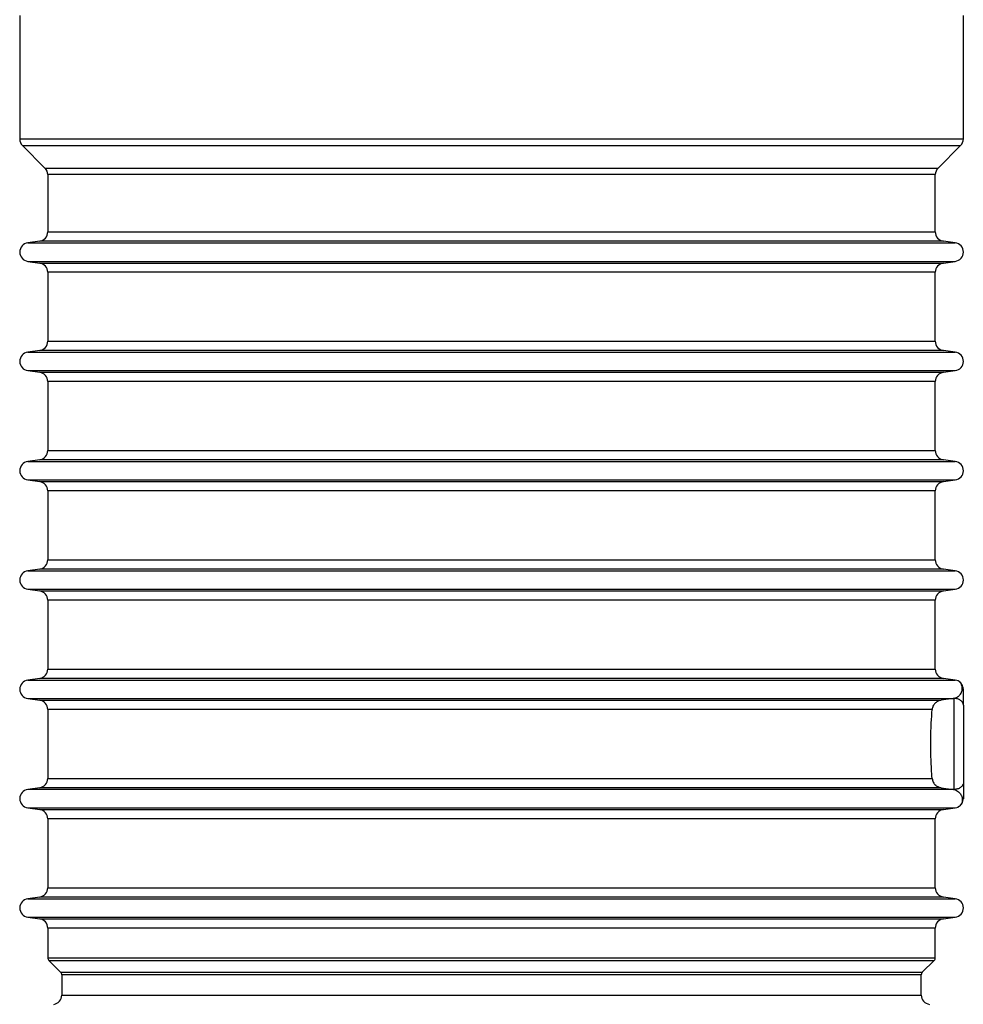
# Model space of a CAD drawing. Header units: millimetres. Extents: x 326 to 3842, y 152 to 2620.
# Tile 32 of 53: x 1582 to 1683, y 2106 to 2211. Entities that reach past the tile are written whole.
import ezdxf

# ---------------------------------------------------------------- set-up
doc = ezdxf.new("R2010")
doc.units = ezdxf.units.MM

msp = doc.modelspace()

# ---------------------------------------------------------------- linework, layer by layer
at = {"color": 7, "linetype": 'Continuous', "lineweight": 25}
for p, q in [((1582.11, 2211.82), (1582.11, 2198.6)), ((1683.11, 2198.6), (1683.11, 2211.82)), ((1582.4, 2197.89), (1584.81, 2195.48)), ((1680.4, 2195.48), (1682.81, 2197.89)), ((1585.11, 2194.77), (1585.11, 2188.64)), ((1680.11, 2188.64), (1680.11, 2194.77)), ((1584.25, 2187.65), (1582.97, 2187.47)), ((1682.25, 2187.47), (1680.97, 2187.65)), ((1582.97, 2185.49), (1584.25, 2185.31)), ((1680.97, 2185.31), (1682.25, 2185.49)), ((1585.11, 2184.32), (1585.11, 2176.94)), ((1680.11, 2176.94), (1680.11, 2184.32)), ((1584.25, 2175.95), (1582.97, 2175.77)), ((1682.25, 2175.77), (1680.97, 2175.95)), ((1582.97, 2173.79), (1584.25, 2173.61)), ((1680.97, 2173.61), (1682.25, 2173.79)), ((1585.11, 2172.62), (1585.11, 2165.24)), ((1680.11, 2165.24), (1680.11, 2172.62)), ((1584.25, 2164.25), (1582.97, 2164.07)), ((1682.25, 2164.07), (1680.97, 2164.25)), ((1582.97, 2162.09), (1584.25, 2161.91)), ((1680.97, 2161.91), (1682.25, 2162.09)), ((1585.11, 2160.92), (1585.11, 2153.54)), ((1680.11, 2153.54), (1680.11, 2160.92)), ((1584.25, 2152.55), (1582.97, 2152.37)), ((1682.25, 2152.37), (1680.97, 2152.55)), ((1582.97, 2150.39), (1584.25, 2150.21)), ((1680.97, 2150.21), (1682.25, 2150.39)), ((1585.11, 2149.22), (1585.11, 2141.84)), ((1680.11, 2141.84), (1680.11, 2149.22)), ((1584.25, 2140.85), (1582.97, 2140.67)), ((1682.25, 2140.67), (1680.97, 2140.85)), ((1582.97, 2138.69), (1584.25, 2138.51)), ((1682.02, 2138.69), (1680.72, 2138.51)), ((1682.11, 2138.71), (1682.02, 2138.69)), ((1682.11, 2138.71), (1682.11, 2128.96)), ((1585.11, 2137.52), (1585.11, 2130.14)), ((1584.25, 2129.15), (1582.97, 2128.97)), ((1680.72, 2129.15), (1682.02, 2128.97)), ((1682.11, 2128.96), (1682.02, 2128.97)), ((1582.97, 2126.99), (1584.25, 2126.81)), ((1680.97, 2126.81), (1682.25, 2126.99)), ((1585.11, 2125.82), (1585.11, 2118.44)), ((1680.11, 2118.44), (1680.11, 2125.82)), ((1584.25, 2117.45), (1582.97, 2117.27)), ((1682.25, 2117.27), (1680.97, 2117.45)), ((1582.97, 2115.29), (1584.25, 2115.11)), ((1680.97, 2115.11), (1682.25, 2115.29)), ((1585.11, 2114.12), (1585.11, 2110.95)), ((1680.11, 2110.95), (1680.11, 2114.12)), ((1585.22, 2110.67), (1586.49, 2109.4)), ((1678.72, 2109.4), (1679.99, 2110.67)), ((1586.61, 2109.12), (1586.61, 2106.95)), ((1678.61, 2106.95), (1678.61, 2109.12))]:
    msp.add_line(p, q, dxfattribs=at)
at = {"color": 8, "linetype": 'Continuous', "lineweight": 25}
for p, q in [((1582.11, 2198.6), (1632.61, 2198.6)), ((1632.61, 2198.6), (1683.11, 2198.6)), ((1582.4, 2197.89), (1682.81, 2197.89)), ((1584.81, 2195.48), (1632.61, 2195.48)), ((1632.61, 2195.48), (1680.4, 2195.48)), ((1632.61, 2194.77), (1585.11, 2194.77)), ((1680.11, 2194.77), (1632.61, 2194.77)), ((1585.11, 2188.64), (1632.61, 2188.64)), ((1632.61, 2188.64), (1680.11, 2188.64)), ((1582.97, 2187.47), (1682.25, 2187.47)), ((1632.61, 2187.65), (1584.25, 2187.65)), ((1680.97, 2187.65), (1632.61, 2187.65)), ((1582.97, 2185.49), (1632.61, 2185.49)), ((1584.25, 2185.31), (1632.61, 2185.31)), ((1632.61, 2185.49), (1682.25, 2185.49)), ((1632.61, 2185.31), (1680.97, 2185.31)), ((1632.61, 2184.32), (1585.11, 2184.32)), ((1680.11, 2184.32), (1632.61, 2184.32)), ((1585.11, 2176.94), (1632.61, 2176.94)), ((1632.61, 2176.94), (1680.11, 2176.94)), ((1582.97, 2175.77), (1682.25, 2175.77)), ((1632.61, 2175.95), (1584.25, 2175.95)), ((1680.97, 2175.95), (1632.61, 2175.95)), ((1582.97, 2173.79), (1632.61, 2173.79)), ((1584.25, 2173.61), (1632.61, 2173.61)), ((1632.61, 2173.79), (1682.25, 2173.79)), ((1632.61, 2173.61), (1680.97, 2173.61)), ((1632.61, 2172.62), (1585.11, 2172.62)), ((1680.11, 2172.62), (1632.61, 2172.62)), ((1585.11, 2165.24), (1632.61, 2165.24)), ((1632.61, 2165.24), (1680.11, 2165.24)), ((1582.97, 2164.07), (1682.25, 2164.07)), ((1632.61, 2164.25), (1584.25, 2164.25)), ((1680.97, 2164.25), (1632.61, 2164.25)), ((1582.97, 2162.09), (1632.61, 2162.09)), ((1584.25, 2161.91), (1632.61, 2161.91)), ((1632.61, 2162.09), (1682.25, 2162.09)), ((1632.61, 2161.91), (1680.97, 2161.91)), ((1632.61, 2160.92), (1585.11, 2160.92)), ((1680.11, 2160.92), (1632.61, 2160.92)), ((1585.11, 2153.54), (1632.61, 2153.54)), ((1632.61, 2153.54), (1680.11, 2153.54)), ((1582.97, 2152.37), (1682.25, 2152.37)), ((1632.61, 2152.55), (1584.25, 2152.55)), ((1680.97, 2152.55), (1632.61, 2152.55)), ((1582.97, 2150.39), (1632.61, 2150.39)), ((1584.25, 2150.21), (1632.61, 2150.21)), ((1632.61, 2150.39), (1682.25, 2150.39)), ((1632.61, 2150.21), (1680.97, 2150.21)), ((1632.61, 2149.22), (1585.11, 2149.22)), ((1680.11, 2149.22), (1632.61, 2149.22)), ((1585.11, 2141.84), (1632.61, 2141.84)), ((1632.61, 2141.84), (1680.11, 2141.84)), ((1582.97, 2140.67), (1682.25, 2140.67)), ((1632.61, 2140.85), (1584.25, 2140.85)), ((1680.97, 2140.85), (1632.61, 2140.85)), ((1582.97, 2138.69), (1682.02, 2138.69)), ((1584.25, 2138.51), (1680.72, 2138.51)), ((1679.77, 2137.52), (1585.11, 2137.52)), ((1585.11, 2130.14), (1679.77, 2130.14)), ((1682.02, 2128.97), (1582.97, 2128.97)), ((1680.72, 2129.15), (1584.25, 2129.15)), ((1582.97, 2126.99), (1632.61, 2126.99)), ((1584.25, 2126.81), (1632.61, 2126.81)), ((1632.61, 2126.99), (1682.25, 2126.99)), ((1632.61, 2126.81), (1680.97, 2126.81)), ((1632.61, 2125.82), (1585.11, 2125.82)), ((1680.11, 2125.82), (1632.61, 2125.82)), ((1585.11, 2118.44), (1632.61, 2118.44)), ((1632.61, 2118.44), (1680.11, 2118.44)), ((1632.61, 2117.45), (1584.25, 2117.45)), ((1680.97, 2117.45), (1632.61, 2117.45)), ((1582.97, 2117.27), (1682.25, 2117.27)), ((1582.97, 2115.29), (1632.61, 2115.29)), ((1632.61, 2115.29), (1682.25, 2115.29)), ((1584.25, 2115.11), (1632.61, 2115.11)), ((1632.61, 2115.11), (1680.97, 2115.11)), ((1632.61, 2114.12), (1585.11, 2114.12)), ((1680.11, 2114.12), (1632.61, 2114.12)), ((1585.11, 2110.95), (1632.61, 2110.95)), ((1585.22, 2110.67), (1679.99, 2110.67)), ((1632.61, 2110.95), (1680.11, 2110.95)), ((1586.49, 2109.4), (1632.61, 2109.4)), ((1632.61, 2109.12), (1586.61, 2109.12)), ((1632.61, 2109.4), (1678.72, 2109.4)), ((1678.61, 2109.12), (1632.61, 2109.12)), ((1586.61, 2106.95), (1632.61, 2106.95)), ((1632.61, 2106.95), (1678.61, 2106.95))]:
    msp.add_line(p, q, dxfattribs=at)
at = {"color": 7, "linetype": 'Continuous', "lineweight": 25}
for centre, radius, start, end in [((1583.11, 2198.6), 1, 180, 225), ((1682.11, 2198.6), 1, 315, 0), ((1584.11, 2194.77), 1, 0, 45), ((1681.11, 2194.77), 1, 135, 180), ((1584.11, 2188.64), 1, 278, 0), ((1681.11, 2188.64), 1, 180, 262), ((1583.11, 2186.48), 1, 98, 262), ((1682.11, 2186.48), 1, 278, 82), ((1584.11, 2184.32), 1, 0, 82), ((1681.11, 2184.32), 1, 98, 180), ((1584.11, 2176.94), 1, 278, 0), ((1681.11, 2176.94), 1, 180, 262), ((1583.11, 2174.78), 1, 98, 262), ((1682.11, 2174.78), 1, 278, 82), ((1584.11, 2172.62), 1, 0, 82), ((1681.11, 2172.62), 1, 98, 180), ((1584.11, 2165.24), 1, 278, 0), ((1681.11, 2165.24), 1, 180, 262), ((1583.11, 2163.08), 1, 98, 262), ((1682.11, 2163.08), 1, 278, 82), ((1584.11, 2160.92), 1, 0, 82), ((1681.11, 2160.92), 1, 98, 180), ((1584.11, 2153.54), 1, 278, 0), ((1681.11, 2153.54), 1, 180, 262), ((1583.11, 2151.38), 1, 98, 262), ((1682.11, 2151.38), 1, 278, 82), ((1584.11, 2149.22), 1, 0, 82), ((1681.11, 2149.22), 1, 98, 180), ((1584.11, 2141.84), 1, 278, 0), ((1681.11, 2141.84), 1, 180, 262), ((1583.11, 2139.68), 1, 98, 262), ((1682.11, 2139.68), 1, 63.999, 82), ((1584.11, 2137.52), 1, 0, 82), ((1584.11, 2130.14), 1, 278, 0), ((1583.11, 2127.98), 1, 98, 262), ((1584.11, 2125.82), 1, 0, 82), ((1681.11, 2125.82), 1, 98, 180), ((1682.11, 2127.98), 1, 278, 296.0012), ((1584.11, 2118.44), 1, 278, 0), ((1681.11, 2118.44), 1, 180, 262), ((1583.11, 2116.28), 1, 98, 262), ((1682.11, 2116.28), 1, 278, 82), ((1584.11, 2114.12), 1, 0, 82), ((1681.11, 2114.12), 1, 98, 180), ((1585.51, 2110.95), 0.4, 180, 225), ((1679.71, 2110.95), 0.4, 315, 0), ((1586.21, 2109.12), 0.4, 0, 45), ((1679.01, 2109.12), 0.4, 135, 180), ((1585.61, 2106.95), 1, 278, 0), ((1679.61, 2106.95), 1, 180, 262)]:
    msp.add_arc(centre, radius, start, end, dxfattribs=at)
for points, knots in [([(1682.11, 2138.71), (1682.2, 2138.74), (1682.4, 2138.8), (1682.63, 2138.97), (1682.81, 2139.17), (1682.95, 2139.44), (1683.02, 2139.75), (1682.97, 2140.16), (1682.71, 2140.51), (1682.6, 2140.56), (1682.55, 2140.58)], [0, 0, 0, 0, 0.054563, 0.116061, 0.18661, 0.249024, 0.376849, 0.500519, 0.75489, 1, 1, 1, 1]), ([(1683.11, 2139.68), (1683.1, 2139.78), (1683.08, 2139.96), (1682.96, 2140.22), (1682.78, 2140.44), (1682.62, 2140.54), (1682.54, 2140.58)], [0, 0, 0, 0, 0.249998, 0.500017, 0.750009, 1, 1, 1, 1]), ([(1683.11, 2137.99), (1683.11, 2138.34), (1683.11, 2138.79), (1683.11, 2139.26), (1683.11, 2139.48), (1683.11, 2139.73), (1683.11, 2139.71), (1683.11, 2139.68)], [0, 0, 0, 0, 0.251423, 0.315077, 0.376584, 0.501684, 1, 1, 1, 1]), ([(1680.72, 2138.51), (1680.62, 2138.49), (1680.38, 2138.43), (1680.08, 2138.21), (1679.84, 2137.91), (1679.79, 2137.64), (1679.77, 2137.52)], [0, 0, 0, 0, 0.194052, 0.433784, 0.738266, 1, 1, 1, 1]), ([(1683.11, 2137.99), (1683.09, 2138.08), (1683.06, 2138.27), (1682.83, 2138.51), (1682.5, 2138.68), (1682.24, 2138.7), (1682.11, 2138.71)], [0, 0, 0, 0, 0.25, 0.500004, 0.75001, 1, 1, 1, 1]), ([(1679.77, 2130.14), (1679.72, 2130.82), (1679.65, 2131.98), (1679.61, 2134.04), (1679.66, 2135.91), (1679.74, 2137.05), (1679.77, 2137.52)], [0, 0, 0, 0, 0.289758, 0.500005, 0.789712, 1, 1, 1, 1]), ([(1683.11, 2137.99), (1683.11, 2137.71), (1683.11, 2137.14), (1683.11, 2136.1), (1683.11, 2134.99), (1683.11, 2134.22), (1683.11, 2133.83)], [0, 0, 0, 0, 0.247436, 0.499999, 0.752563, 1, 1, 1, 1]), ([(1683.11, 2133.83), (1683.11, 2133.45), (1683.11, 2132.68), (1683.11, 2131.56), (1683.11, 2130.53), (1683.11, 2129.96), (1683.11, 2129.68)], [0, 0, 0, 0, 0.247443, 0.500007, 0.752564, 1, 1, 1, 1]), ([(1679.77, 2130.14), (1679.8, 2130.01), (1679.85, 2129.73), (1680.11, 2129.42), (1680.41, 2129.22), (1680.63, 2129.18), (1680.72, 2129.15)], [0, 0, 0, 0, 0.301301, 0.599056, 0.8225, 1, 1, 1, 1]), ([(1683.11, 2129.68), (1683.09, 2129.59), (1683.06, 2129.4), (1682.83, 2129.16), (1682.5, 2128.99), (1682.24, 2128.97), (1682.11, 2128.96)], [0, 0, 0, 0, 0.249999, 0.500001, 0.750014, 1, 1, 1, 1]), ([(1682.11, 2128.96), (1682.2, 2128.93), (1682.39, 2128.87), (1682.62, 2128.7), (1682.8, 2128.51), (1682.95, 2128.23), (1683.02, 2127.93), (1682.97, 2127.51), (1682.77, 2127.2), (1682.48, 2127.04), (1682.54, 2127.09), (1682.55, 2127.09)], [0, 0, 0, 0, 0.053506, 0.113654, 0.182429, 0.247597, 0.375013, 0.49742, 0.753434, 0.996789, 1, 1, 1, 1]), ([(1683.11, 2129.68), (1683.11, 2129.34), (1683.11, 2128.9), (1683.11, 2128.44), (1683.11, 2128.2), (1683.11, 2127.93), (1683.11, 2127.95), (1683.11, 2127.98), (1683.11, 2127.98)], [0, 0, 0, 0, 0.244525, 0.308389, 0.369483, 0.494838, 0.996685, 1, 1, 1, 1]), ([(1682.54, 2127.08), (1682.62, 2127.13), (1682.78, 2127.23), (1682.96, 2127.45), (1683.08, 2127.7), (1683.1, 2127.89), (1683.11, 2127.98)], [0, 0, 0, 0, 0.249992, 0.500005, 0.750001, 1, 1, 1, 1])]:
    msp.add_open_spline(points, degree=3, knots=knots, dxfattribs=at)

doc.saveas('drawing.dxf')
